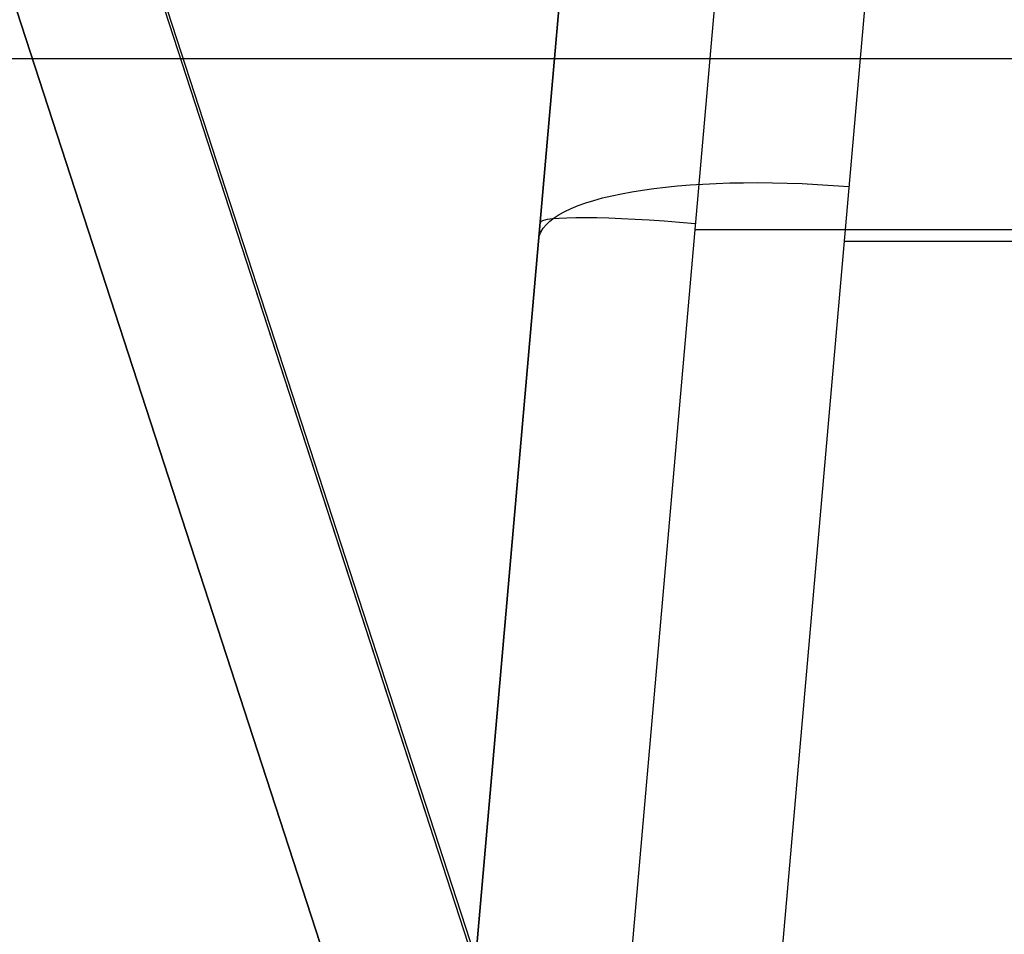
# Model space of a CAD drawing. Header units: millimetres. Extents: x 778 to 1998, y 0 to 125.
# Tile 11 of 256: x 1139 to 1171, y 33 to 63. Entities that reach past the tile are written whole.
import ezdxf

# ---------------------------------------------------------------- set-up
doc = ezdxf.new("R2010")
doc.units = ezdxf.units.MM
doc.header["$MEASUREMENT"] = 0
doc.layers.add('Predefinito', color=7, linetype='Continuous', true_color=0x000000)

msp = doc.modelspace()

# ---------------------------------------------------------------- linework, layer by layer
at = {"layer": 'Predefinito'}
for p, q in [((1149.232, 32.516, -60.457), (1119.631, 123.618, -84.867)), ((1119.631, 123.618, 239.796), (1149.202, 32.607, 210.224)), ((1149.354, 32.139, 77.464), (1119.631, 123.618, 77.464)), ((1149.232, 32.516, -60.457), (1119.631, 123.618, -84.867)), ((1153.957, 32.607, 214.98), (1124.386, 123.618, 244.551)), ((1152.48, 37.152, 216.457), (1124.386, 123.618, 244.551)), ((1124.5, 123.518, -89.603), (1153.987, 32.767, -65.286)), ((1170.73, 111.294, -96.68), (1161.139, 1.659, -67.304)), ((1160.844, 110.436, -106.57), (1151.324, 1.629, -77.415)), ((1151.324, 1.629, -179.889), (1160.844, 110.436, -171.184)), ((1160.844, 110.436, -128.652), (1151.324, 1.629, -128.652)), ((1165.825, 110.399, -176.168), (1156.31, 1.645, -184.868)), ((783.627, 61.509, 249.554), (1992.736, 61.509, 249.554)), ((1992.736, 61.5, -210), (783.628, 61.5, -210)), ((1156.084, 56.032, -91.992), (1156.084, 56.032, -175.536)), ((1161.067, 56.022, -180.518), (1336.304, 56.022, -180.518)), ((1165.862, 55.647, -81.77), (1326.672, 55.647, -81.77))]:
    msp.add_line(p, q, dxfattribs=at)
at = {"layer": 'Predefinito', "extrusion": (0.084207, 0.962495, -0.2579)}
msp.add_arc((-1156.801, -48.499, 174.645), 10, 0, 88.7074, dxfattribs=at)
at = {"layer": 'Predefinito', "extrusion": (0.08688, 0.993046, 0.079444)}
msp.add_arc((-1151.801, -187.421, 142.352), 5, 270.3982, 360, dxfattribs=at)

doc.saveas('drawing.dxf')
